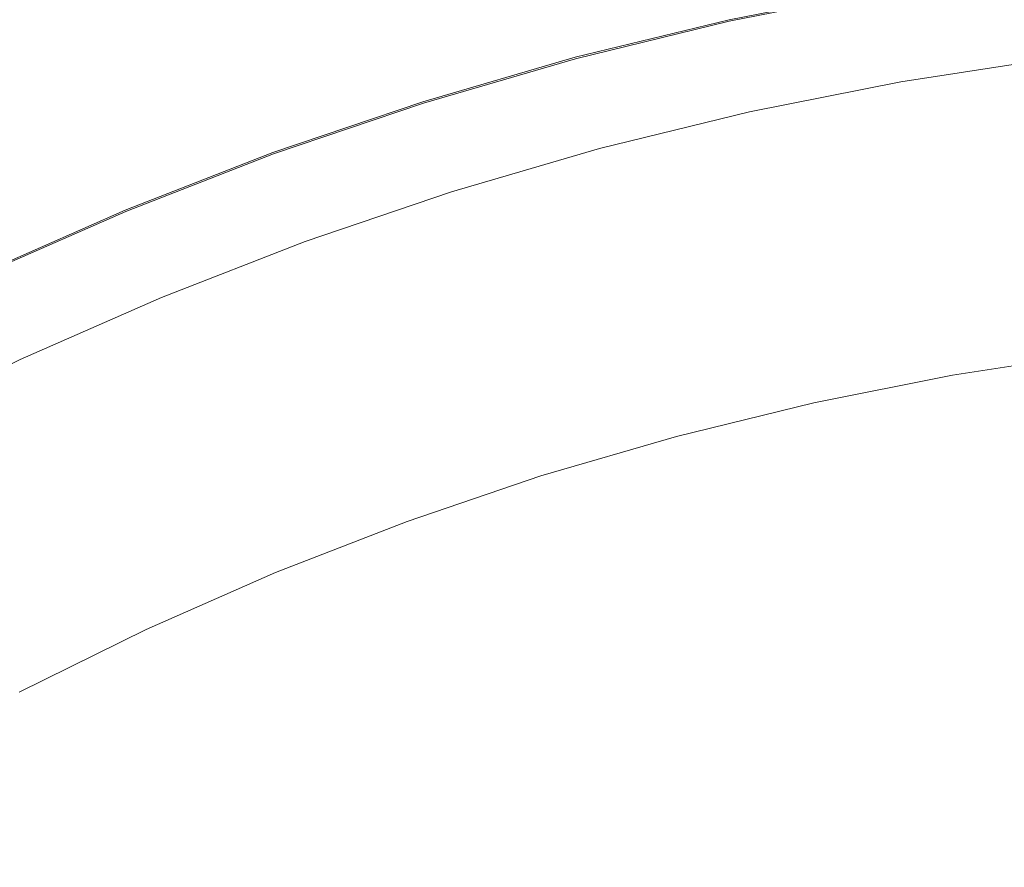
# Model space of a CAD drawing. Header units: millimetres. Extents: x -566 to 589, y -589 to 566.
# Tile 14 of 88: x 484 to 494, y -471 to -462. Entities that reach past the tile are written whole.
import ezdxf

# ---------------------------------------------------------------- set-up
doc = ezdxf.new("R2010")
doc.units = ezdxf.units.MM
doc.header["$LTSCALE"] = 50
doc.layers.add('ENERGY LIGHT RTP', color=7, linetype='Continuous', lineweight=5)

msp = doc.modelspace()

# ---------------------------------------------------------------- linework, layer by layer
at = {"layer": 'ENERGY LIGHT RTP', "color": 7, "linetype": 'Continuous', "lineweight": 5, "transparency": 33554687}
for points, invisible_edges in [([(491.207, -461.91, 7796.985), (489.553, -462.314, 7796.985), (477.263, -416.447, -1700.015), (480.929, -415.55, -1700.015)], 10), ([(489.553, -462.314, 7796.985), (487.919, -462.791, 7796.985), (473.64, -417.503, -1700.015), (477.263, -416.447, -1700.015)], 10), ([(487.919, -462.791, 7796.985), (486.307, -463.338, 7796.985), (470.066, -418.717, -1700.015), (473.64, -417.503, -1700.015)], 10), ([(486.307, -463.338, 7796.985), (484.721, -463.955, 7796.985), (466.549, -420.084, -1700.015), (470.066, -418.717, -1700.015)], 10), ([(484.721, -463.955, 7796.985), (483.162, -464.64, 7796.985), (463.094, -421.604, -1700.015), (466.549, -420.084, -1700.015)], 10), ([(491.21, -461.924, 7799.985), (492.879, -461.592, 7799.985), (492.358, -458.638, 7800), (490.56, -458.996, 7800)], 10), ([(489.557, -462.329, 7799.985), (491.21, -461.924, 7799.985), (490.56, -458.996, 7800), (488.781, -459.431, 7800)], 10), ([(487.923, -462.805, 7799.985), (489.557, -462.329, 7799.985), (488.781, -459.431, 7800), (487.021, -459.944, 7800)], 10), ([(486.312, -463.352, 7799.985), (487.923, -462.805, 7799.985), (487.021, -459.944, 7800), (485.286, -460.533, 7800)], 10), ([(484.726, -463.969, 7799.985), (486.312, -463.352, 7799.985), (485.286, -460.533, 7800), (483.578, -461.197, 7800)], 10), ([(483.169, -464.654, 7799.985), (484.726, -463.969, 7799.985), (483.578, -461.197, 7800), (481.901, -461.935, 7800)], 10), ([(491.207, -461.91, 7796.985), (492.876, -461.578, 7796.985), (494.558, -461.319, 7796.985), (499.651, -500, 7796.985)], 12), ([(494.56, -461.334, 7799.985), (492.879, -461.592, 7799.985), (491.21, -461.924, 7799.985), (499.651, -500, 7799.985)], 12), ([(487.919, -462.791, 7796.985), (489.553, -462.314, 7796.985), (491.207, -461.91, 7796.985), (499.651, -500, 7796.985)], 12), ([(491.21, -461.924, 7799.985), (489.557, -462.329, 7799.985), (487.923, -462.805, 7799.985), (499.651, -500, 7799.985)], 12), ([(494.691, -462.325, 7886), (493.052, -462.577, 7886), (493.608, -465.729, 7886), (495.109, -465.498, 7886)], 10), ([(493.052, -462.577, 7800), (493.052, -462.577, 7886), (494.691, -462.325, 7886), (494.691, -462.325, 7800)], 5), ([(495.109, -465.498, 7800), (493.608, -465.729, 7800), (493.052, -462.577, 7800), (494.691, -462.325, 7800)], 10), ([(492.119, -466.025, 7886), (493.608, -465.729, 7886), (493.052, -462.577, 7886), (491.426, -462.901, 7886)], 10), ([(491.426, -462.901, 7800), (491.426, -462.901, 7886), (493.052, -462.577, 7886), (493.052, -462.577, 7800)], 5), ([(491.426, -462.901, 7800), (493.052, -462.577, 7800), (493.608, -465.729, 7800), (492.119, -466.025, 7800)], 10), ([(484.721, -463.955, 7796.985), (486.307, -463.338, 7796.985), (487.919, -462.791, 7796.985), (499.651, -500, 7796.985)], 12), ([(487.923, -462.805, 7799.985), (486.312, -463.352, 7799.985), (484.726, -463.969, 7799.985), (499.651, -500, 7799.985)], 12), ([(491.426, -462.901, 7886), (489.816, -463.295, 7886), (490.644, -466.386, 7886), (492.119, -466.025, 7886)], 10), ([(489.816, -463.295, 7800), (489.816, -463.295, 7886), (491.426, -462.901, 7886), (491.426, -462.901, 7800)], 5), ([(492.119, -466.025, 7800), (490.644, -466.386, 7800), (489.816, -463.295, 7800), (491.426, -462.901, 7800)], 10), ([(489.816, -463.295, 7886), (488.224, -463.759, 7886), (489.186, -466.811, 7886), (490.644, -466.386, 7886)], 10), ([(488.224, -463.759, 7800), (488.224, -463.759, 7886), (489.816, -463.295, 7886), (489.816, -463.295, 7800)], 5), ([(490.644, -466.386, 7800), (489.186, -466.811, 7800), (488.224, -463.759, 7800), (489.816, -463.295, 7800)], 10), ([(487.749, -467.299, 7886), (489.186, -466.811, 7886), (488.224, -463.759, 7886), (486.654, -464.292, 7886)], 10), ([(486.654, -464.292, 7800), (486.654, -464.292, 7886), (488.224, -463.759, 7886), (488.224, -463.759, 7800)], 5), ([(486.654, -464.292, 7800), (488.224, -463.759, 7800), (489.186, -466.811, 7800), (487.749, -467.299, 7800)], 10), ([(481.636, -465.393, 7796.985), (483.162, -464.64, 7796.985), (484.721, -463.955, 7796.985), (499.651, -500, 7796.985)], 12), ([(484.726, -463.969, 7799.985), (483.169, -464.654, 7799.985), (481.643, -465.407, 7799.985), (499.651, -500, 7799.985)], 12), ([(486.654, -464.292, 7886), (485.109, -464.893, 7886), (486.334, -467.849, 7886), (487.749, -467.299, 7886)], 10), ([(485.109, -464.893, 7800), (485.109, -464.893, 7886), (486.654, -464.292, 7886), (486.654, -464.292, 7800)], 5), ([(487.749, -467.299, 7800), (486.334, -467.849, 7800), (485.109, -464.893, 7800), (486.654, -464.292, 7800)], 10), ([(484.944, -468.46, 7886), (486.334, -467.849, 7886), (485.109, -464.893, 7886), (483.591, -465.56, 7886)], 10), ([(483.591, -465.56, 7800), (483.591, -465.56, 7886), (485.109, -464.893, 7886), (485.109, -464.893, 7800)], 5), ([(483.591, -465.56, 7800), (485.109, -464.893, 7800), (486.334, -467.849, 7800), (484.944, -468.46, 7800)], 10), ([(478.688, -467.095, 7796.985), (480.143, -466.212, 7796.985), (481.636, -465.393, 7796.985), (499.651, -500, 7796.985)], 12), ([(481.643, -465.407, 7799.985), (480.151, -466.225, 7799.985), (478.696, -467.108, 7799.985), (499.651, -500, 7799.985)], 12), ([(495.109, -465.498, 7800), (495.109, -465.498, 7886), (493.608, -465.729, 7886), (493.608, -465.729, 7800)], 5), ([(483.591, -465.56, 7886), (482.104, -466.294, 7886), (483.582, -469.132, 7886), (484.944, -468.46, 7886)], 10), ([(482.104, -466.294, 7800), (482.104, -466.294, 7886), (483.591, -465.56, 7886), (483.591, -465.56, 7800)], 5), ([(484.944, -468.46, 7800), (483.582, -469.132, 7800), (482.104, -466.294, 7800), (483.591, -465.56, 7800)], 10), ([(493.608, -465.729, 7800), (493.608, -465.729, 7886), (492.119, -466.025, 7886), (492.119, -466.025, 7800)], 5), ([(492.119, -466.025, 7800), (492.119, -466.025, 7886), (490.644, -466.386, 7886), (490.644, -466.386, 7800)], 5), ([(490.644, -466.386, 7800), (490.644, -466.386, 7886), (489.186, -466.811, 7886), (489.186, -466.811, 7800)], 5), ([(489.186, -466.811, 7800), (489.186, -466.811, 7886), (487.749, -467.299, 7886), (487.749, -467.299, 7800)], 5), ([(475.9, -469.047, 7796.985), (477.273, -468.041, 7796.985), (478.688, -467.095, 7796.985), (499.651, -500, 7796.985)], 12), ([(478.696, -467.108, 7799.985), (477.281, -468.053, 7799.985), (475.909, -469.059, 7799.985), (499.651, -500, 7799.985)], 12), ([(487.749, -467.299, 7800), (487.749, -467.299, 7886), (486.334, -467.849, 7886), (486.334, -467.849, 7800)], 5), ([(486.334, -467.849, 7800), (486.334, -467.849, 7886), (484.944, -468.46, 7886), (484.944, -468.46, 7800)], 5), ([(484.944, -468.46, 7800), (484.944, -468.46, 7886), (483.582, -469.132, 7886), (483.582, -469.132, 7800)], 5), ([(473.293, -471.235, 7796.985), (474.573, -470.113, 7796.985), (475.9, -469.047, 7796.985), (499.651, -500, 7796.985)], 12), ([(475.909, -469.059, 7799.985), (474.582, -470.124, 7799.985), (473.303, -471.246, 7799.985), (499.651, -500, 7799.985)], 12)]:
    msp.add_3dface(points, dxfattribs=dict(at, invisible_edges=invisible_edges))

doc.saveas('drawing.dxf')
